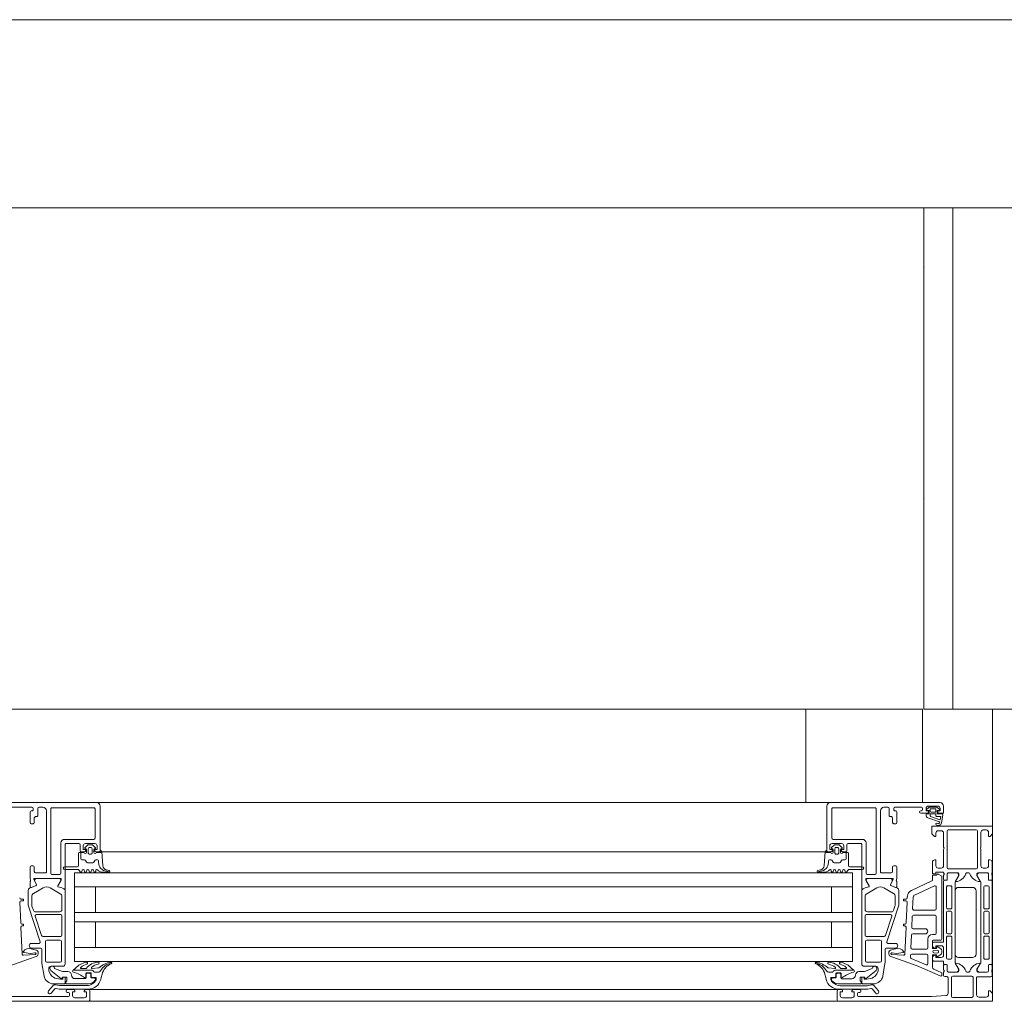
# Model space of a CAD drawing. Header units: millimetres. Extents: x -76482 to 3644, y -39128 to 75172.
# Tile 102 of 149: x -22116 to -21695, y -11550 to -11130. Entities that reach past the tile are written whole.
import ezdxf

# ---------------------------------------------------------------- set-up
doc = ezdxf.new("R2010")
doc.units = ezdxf.units.MM
doc.layers.add('_Beyond_-1', color=250, linetype='Continuous', lineweight=9, true_color=0x333333)
for name, color, linetype, lineweight in [('Common Edges', 7, 'Continuous', 9), ('Cut Pattern', 7, 'Continuous', 9), ('Detail Items', 7, 'Continuous', 9), ('Walls', 7, 'Continuous', 9), ('Walls-2', 7, 'Continuous', 18), ('Windows', 7, 'Continuous', 9), ('Windows-2', 7, 'Continuous', 18)]:
    doc.layers.add(name, color=color, linetype=linetype, lineweight=lineweight)

# ---------------------------------------------------------------- blocks, each defined once
blk = doc.blocks.new('Jaotusega aken 1 - A-02_-15435518-2_ korruse plaan')
at = {"layer": 'Detail Items'}
for p, q in [((325, 150), (100, 150)), ((419, 140), (440, 140)), ((440, 65), (440, 140)), ((440, 65), (440, 140)), ((440, 140), (440, 65)), ((325, 129), (100, 129)), ((325, 119.96), (100, 119.96)), ((325, 113.96), (100, 113.96)), ((325, 102.96), (100, 102.96)), ((325, 98.96), (100, 98.96)), ((325, 87.96), (100, 87.96)), ((325, 81.96), (100, 81.96)), ((325, 70), (100, 70)), ((440, 65), (-440, 65))]:
    blk.add_line(p, q, dxfattribs=at)
at = {"layer": 'Windows'}
for p, q in [((56.5, 150), (9.5, 150)), ((17.5, 148), (28.8, 148)), ((31.8, 148), (33.5, 148)), ((55.3, 147.8), (37.3, 147.8)), ((56.5, 150), (107, 150)), ((58, 129.5), (58, 148.5)), ((370.5, 150), (320, 150)), ((369, 129.5), (369, 148.5)), ((370.5, 150), (417.5, 150)), ((371.7, 147.8), (389.7, 147.8)), ((395.2, 148), (393.5, 148)), ((409.5, 148), (398.2, 148)), ((411.76, 147.1), (412.53, 147.83)), ((416.5, 148.5), (412.5, 148.5)), ((413.22, 148.1), (415.7, 148.1)), ((416.31, 147.89), (417.23, 147.18)), ((28, 146), (28, 141.5)), ((28.8, 146.5), (28.5, 146.5)), ((29.3, 147.5), (29.3, 147)), ((29.8, 141.5), (29.8, 143.5)), ((30.3, 144), (30.8, 144)), ((31.3, 144.5), (31.3, 147.5)), ((35, 146.5), (35, 120.5)), ((36.8, 147.3), (36.8, 119.8)), ((55.8, 134.8), (55.8, 147.3)), ((371.2, 134.8), (371.2, 147.3)), ((390.2, 147.3), (390.2, 119.8)), ((392, 146.5), (392, 120.5)), ((395.7, 144.5), (395.7, 147.5)), ((396.7, 144), (396.2, 144)), ((397.2, 141.5), (397.2, 143.5)), ((397.7, 147.5), (397.7, 147)), ((398.2, 146.5), (398.5, 146.5)), ((399, 146), (399, 141.5)), ((409.2, 146.5), (409.5, 146.5)), ((412, 145.5), (409.2, 145.5)), ((410, 147), (410, 147.5)), ((411.5, 144.53), (411.5, 144.9)), ((411.8, 145.2), (412.65, 145.2)), ((412.65, 146.64), (411.85, 146.77)), ((417.29, 141.84), (412.24, 143.56)), ((412.8, 145.35), (412.8, 146.45)), ((413.27, 147.1), (413.27, 146.3)), ((413.3, 145.1), (413.3, 144.29)), ((415.6, 145.2), (413.4, 145.2)), ((413.45, 144.1), (417.46, 142.61)), ((415.5, 147.3), (413.47, 147.3)), ((413.67, 145.9), (415.3, 145.9)), ((415.7, 146.3), (415.7, 147.1)), ((415.7, 144.6), (415.7, 145.1)), ((416.2, 146.45), (416.2, 145.35)), ((417.62, 144.1), (416.2, 144.1)), ((417.15, 146.83), (416.35, 146.64)), ((416.35, 145.2), (418.23, 145.2)), ((417.6, 142.68), (417.82, 143.89)), ((418.73, 144.61), (418.14, 141.29)), ((28.5, 141), (29.3, 141)), ((398.5, 141), (397.7, 141)), ((418, 138), (416.7, 138)), ((419, 131), (419, 137)), ((420.5, 122.2), (420.5, 137.9)), ((421, 138.4), (433, 138.4)), ((433.5, 137.9), (433.5, 122.2)), ((435, 137.3), (435, 131)), ((437.3, 138.3), (436, 138.3)), ((41.2, 119.8), (41.2, 132.8)), ((42.7, 134.3), (55.3, 134.3)), ((43.5, 132.5), (48.9, 132.5)), ((49.4, 132), (49.4, 129.5)), ((51.49, 130.81), (52.53, 131.85)), ((51.7, 132.5), (55.7, 132.5)), ((52.88, 132), (54.52, 132)), ((53.4, 130.8), (54, 130.8)), ((54.87, 131.85), (55.91, 130.81)), ((372.13, 131.85), (371.09, 130.81)), ((375.3, 132.5), (371.3, 132.5)), ((384.3, 134.3), (371.7, 134.3)), ((374.12, 132), (372.48, 132)), ((373.6, 130.8), (373, 130.8)), ((375.51, 130.81), (374.47, 131.85)), ((377.6, 132), (377.6, 129.5)), ((383.5, 132.5), (378.1, 132.5)), ((385.8, 119.8), (385.8, 132.8)), ((48.7, 128.4), (48.7, 123.1)), ((49.9, 129), (51.2, 129)), ((51.8, 130.3), (51.7, 130.3)), ((52.1, 128.7), (52.1, 130)), ((52.9, 128.4), (52.9, 130.3)), ((54, 127.9), (53.4, 127.9)), ((54.5, 130.3), (54.5, 128.4)), ((55.3, 130), (55.3, 128.7)), ((55.7, 130.3), (55.6, 130.3)), ((56.2, 129), (57.5, 129)), ((58.7, 129.1), (59.12, 123.03)), ((58.71, 129), (107, 129)), ((368.29, 129), (320, 129)), ((368.3, 129.1), (367.88, 123.03)), ((370.8, 129), (369.5, 129)), ((371.3, 130.3), (371.4, 130.3)), ((371.7, 130), (371.7, 128.7)), ((372.5, 130.3), (372.5, 128.4)), ((373, 127.9), (373.6, 127.9)), ((374.1, 128.4), (374.1, 130.3)), ((374.9, 128.7), (374.9, 130)), ((375.2, 130.3), (375.3, 130.3)), ((377.1, 129), (375.8, 129)), ((378.3, 128.4), (378.3, 123.1)), ((419, 123), (419, 130)), ((435, 130), (435, 123)), ((29.3, 123), (28.5, 123)), ((29.8, 120.5), (29.8, 122.5)), ((48.2, 122.6), (42.8, 122.6)), ((378.8, 122.6), (384.2, 122.6)), ((397.2, 120.5), (397.2, 122.5)), ((397.7, 123), (398.5, 123)), ((414.2, 120), (414.2, 124.5)), ((439.8, 124.5), (439.8, 120)), ((34.5, 120), (30.3, 120)), ((37.3, 119.3), (40.7, 119.3)), ((50.09, 120.5), (50.31, 121.1)), ((51.09, 121.1), (51.31, 120.5)), ((52.09, 120.5), (52.31, 121.1)), ((53.09, 121.1), (53.31, 120.5)), ((54.09, 120.5), (54.31, 121.1)), ((55.09, 121.1), (55.31, 120.5)), ((56.1, 120.6), (56.1, 121)), ((59.09, 120.2), (61.76, 120.2)), ((60.74, 121.21), (61.84, 120.99)), ((366.26, 121.21), (365.16, 120.99)), ((367.91, 120.2), (365.24, 120.2)), ((370.9, 120.6), (370.9, 121)), ((371.91, 121.1), (371.69, 120.5)), ((372.91, 120.5), (372.69, 121.1)), ((373.91, 121.1), (373.69, 120.5)), ((374.91, 120.5), (374.69, 121.1)), ((375.91, 121.1), (375.69, 120.5)), ((376.91, 120.5), (376.69, 121.1)), ((389.7, 119.3), (386.3, 119.3)), ((392.5, 120), (396.7, 120)), ((416.7, 122), (418, 122)), ((419, 120), (418.96, 120.15)), ((419, 117.1), (419, 119)), ((419.2, 119.27), (419.2, 119.73)), ((420.6, 119.5), (420.6, 117.1)), ((420.61, 117.08), (420.61, 119.48)), ((433, 121.7), (421, 121.7)), ((425, 120), (421.1, 120)), ((421.11, 119.98), (424.59, 119.98)), ((425.29, 118.45), (423.97, 116.17)), ((429.8, 120), (429, 120)), ((434.83, 116.17), (433.52, 118.45)), ((437.7, 120), (433.8, 120)), ((434.21, 119.98), (437.69, 119.98)), ((436, 122), (437.3, 122)), ((438.19, 119.48), (438.19, 117.08)), ((438.2, 117.1), (438.2, 119.5)), ((439.6, 119.73), (439.6, 119.27)), ((439.8, 119), (439.8, 117.1)), ((30.6, 114.56), (27.73, 113.4)), ((28, 116.19), (28, 114.12)), ((28.55, 113.75), (30.57, 114.57)), ((30.68, 114.83), (29.61, 117.22)), ((29.8, 117.5), (41.1, 117.5)), ((29.99, 116.42), (30.71, 114.82)), ((40.58, 117.48), (30.68, 117.48)), ((39.84, 114.41), (41.1, 116.58)), ((107, 113.96), (47, 113.96)), ((320, 113.96), (380, 113.96)), ((397.21, 117.5), (385.9, 117.5)), ((387.16, 114.41), (385.9, 116.58)), ((386.42, 117.48), (396.32, 117.48)), ((397.01, 116.42), (396.29, 114.82)), ((396.32, 114.83), (397.39, 117.22)), ((396.4, 114.56), (399.27, 113.4)), ((398.45, 113.75), (396.43, 114.57)), ((399, 116.19), (399, 114.12)), ((405.22, 112.46), (414.01, 116.55)), ((415.19, 114.34), (406.29, 110.2)), ((415.9, 104.54), (415.9, 113.89)), ((419, 90.44), (419, 116.28)), ((420.3, 116.8), (419.3, 116.8)), ((419.5, 116.78), (420.31, 116.78)), ((420.3, 113.94), (420.3, 105.09)), ((422.1, 114.44), (420.8, 114.44)), ((422.6, 105.09), (422.6, 113.94)), ((423.9, 115.92), (423.9, 81.56)), ((434.9, 81.56), (434.9, 115.92)), ((436.2, 113.94), (436.2, 105.09)), ((438, 114.44), (436.7, 114.44)), ((438.49, 116.78), (439.3, 116.78)), ((439.5, 116.8), (438.5, 116.8)), ((438.5, 105.09), (438.5, 113.94)), ((439.8, 116.28), (439.8, 81.2)), ((27.1, 112.47), (27.1, 106.77)), ((28.7, 109.86), (28.7, 106.37)), ((33.55, 113.53), (29.45, 111.16)), ((40.85, 111.04), (36.55, 113.53)), ((41.6, 104.28), (41.6, 109.74)), ((43, 80.98), (43, 112.49)), ((384, 80.98), (384, 112.49)), ((385.4, 104.28), (385.4, 109.74)), ((386.15, 111.04), (390.45, 113.53)), ((393.45, 113.53), (397.55, 111.16)), ((398.3, 109.86), (398.3, 106.37)), ((399.9, 112.47), (399.9, 106.77)), ((403.47, 109.22), (403.49, 109.87)), ((406, 109.76), (405.77, 104.56)), ((423.9, 112.24), (423.9, 85.24)), ((431.4, 113.74), (425.4, 113.74)), ((432.9, 85.24), (432.9, 112.24)), ((23.99, 98.52), (23.6, 107.42)), ((25, 108.74), (24.03, 108.74)), ((24.1, 107.94), (25, 107.94)), ((25.1, 108.04), (25.1, 108.64)), ((27.2, 106.15), (32.3, 90.43)), ((28.8, 105.75), (29.38, 103.97)), ((399.8, 106.15), (394.7, 90.43)), ((398.2, 105.75), (397.62, 103.97)), ((401.9, 108.04), (401.9, 108.64)), ((402, 108.74), (402.97, 108.74)), ((402.9, 107.94), (402, 107.94)), ((403.01, 98.52), (403.4, 107.42)), ((30.2, 101.43), (32.9, 93.13)), ((30.33, 103.28), (40.6, 103.28)), ((41.1, 102.08), (30.68, 102.08)), ((41.6, 93.28), (41.6, 101.58)), ((385.4, 93.28), (385.4, 101.58)), ((385.9, 102.08), (396.32, 102.08)), ((396.67, 103.28), (386.4, 103.28)), ((396.8, 101.43), (394.1, 93.13)), ((405.63, 101.36), (405.42, 96.56)), ((415.4, 101.84), (406.13, 101.84)), ((406.27, 104.04), (415.4, 104.04)), ((415.9, 94.14), (415.9, 101.34)), ((420.3, 103.09), (420.3, 94.39)), ((420.8, 104.59), (422.1, 104.59)), ((422.1, 103.59), (420.8, 103.59)), ((422.6, 94.39), (422.6, 103.09)), ((436.2, 103.09), (436.2, 94.39)), ((436.7, 104.59), (438, 104.59)), ((438, 103.59), (436.7, 103.59)), ((438.5, 94.39), (438.5, 103.09)), ((25.1, 98.04), (24.49, 98.04)), ((24.57, 97.24), (25.1, 97.24)), ((25.2, 97.34), (25.2, 97.94)), ((401.8, 97.34), (401.8, 97.94)), ((401.9, 98.04), (402.51, 98.04)), ((402.43, 97.24), (401.9, 97.24)), ((24.58, 85.18), (24.07, 96.72)), ((33.38, 92.78), (41.1, 92.78)), ((393.62, 92.78), (385.9, 92.78)), ((402.42, 85.18), (402.93, 96.72)), ((405.29, 93.36), (405.05, 87.86)), ((411.1, 93.84), (405.78, 93.84)), ((405.92, 96.04), (411.1, 96.04)), ((414.2, 93.64), (415.4, 93.64)), ((420.8, 93.89), (422.1, 93.89)), ((422.1, 92.89), (420.8, 92.89)), ((436.7, 93.89), (438, 93.89)), ((438, 92.89), (436.7, 92.89)), ((31.83, 89.78), (28.6, 89.78)), ((34.6, 90.68), (34.6, 82.28)), ((40.9, 91.18), (35.1, 91.18)), ((41.4, 82.28), (41.4, 90.68)), ((385.6, 82.28), (385.6, 90.68)), ((386.1, 91.18), (391.9, 91.18)), ((392.4, 90.68), (392.4, 82.28)), ((395.17, 89.78), (398.4, 89.78)), ((412.2, 87.84), (412.2, 91.64)), ((414.2, 88.91), (414.2, 89.74)), ((417.8, 91.14), (414.5, 91.14)), ((414.7, 90.24), (418.8, 90.24)), ((420.3, 92.39), (420.3, 83.54)), ((422.6, 83.54), (422.6, 92.39)), ((436.2, 92.39), (436.2, 83.54)), ((438.5, 83.54), (438.5, 92.39)), ((30.24, 84.99), (25.11, 84.7)), ((30.76, 86.88), (28.51, 87.52)), ((28.6, 87.78), (32.5, 87.78)), ((31.39, 85.14), (31.39, 86.2)), ((33, 87.28), (33, 81.99)), ((107, 87.96), (47, 87.96)), ((320, 87.96), (380, 87.96)), ((394, 87.28), (394, 81.99)), ((398.4, 87.78), (394.5, 87.78)), ((395.61, 85.14), (395.61, 86.2)), ((396.24, 86.88), (398.49, 87.52)), ((396.75, 84.99), (401.89, 84.7)), ((404.87, 83.79), (404.91, 84.66)), ((405.4, 85.14), (411.7, 85.14)), ((405.54, 87.34), (411.7, 87.34)), ((412.2, 84.64), (412.2, 81.05)), ((416.25, 86.84), (414.86, 86.74)), ((414.86, 85.74), (416.25, 85.64)), ((416.53, 88.32), (417.8, 87.47)), ((417.8, 85.01), (416.53, 84.16)), ((418.3, 86.6), (418.3, 85.88)), ((419, 84.74), (419, 87.74)), ((33.08, 81.12), (34.02, 75.79)), ((35.1, 81.78), (40.9, 81.78)), ((391.9, 81.78), (386.1, 81.78)), ((393.92, 81.12), (392.98, 75.79)), ((411.5, 80.59), (405.17, 83.3)), ((414.2, 82.74), (414.2, 83.57)), ((418.8, 82.24), (414.7, 82.24)), ((419, 81.2), (419, 82.04)), ((419, 80.4), (419, 78.5)), ((420.3, 80.7), (419.3, 80.7)), ((420.31, 80.7), (419.5, 80.7)), ((420.6, 78), (420.6, 80.4)), ((420.61, 78), (420.61, 80.4)), ((420.8, 83.04), (422.1, 83.04)), ((423.97, 81.31), (425.28, 79.03)), ((425.4, 83.74), (431.4, 83.74)), ((433.51, 79.03), (434.83, 81.31)), ((436.7, 83.04), (438, 83.04)), ((438.19, 80.4), (438.19, 78)), ((438.2, 80.4), (438.2, 78)), ((439.3, 80.7), (438.49, 80.7)), ((439.5, 80.7), (438.5, 80.7)), ((439.8, 78.5), (439.8, 80.4)), ((36, 78.72), (36, 78.98)), ((37, 79.98), (42, 79.98)), ((54.55, 78.3), (46.27, 78.3)), ((49.9, 79), (51.76, 79)), ((51.85, 76.9), (51.85, 75.34)), ((52, 75.2), (52, 76.5)), ((53.85, 77.2), (52.15, 77.2)), ((52.5, 77), (53.5, 77)), ((54, 76.5), (54, 75.5)), ((54.15, 75.5), (54.15, 76.9)), ((55.16, 77.75), (54.98, 78.05)), ((57.22, 77.5), (55.59, 77.5)), ((369.78, 77.48), (371.41, 77.48)), ((371.85, 77.73), (372.02, 78.03)), ((372.45, 78.28), (380.73, 78.28)), ((372.85, 75.48), (372.85, 76.88)), ((373, 76.48), (373, 75.48)), ((373.15, 77.18), (374.85, 77.18)), ((374.5, 76.98), (373.5, 76.98)), ((375, 75.18), (375, 76.48)), ((375.15, 76.88), (375.15, 75.32)), ((377.1, 78.98), (375.24, 78.98)), ((390, 79.98), (385, 79.98)), ((391, 78.72), (391, 78.98)), ((414.8, 78.7), (418, 77.3)), ((418.3, 76.84), (418.3, 76.29)), ((419, 77.5), (419, 76.1)), ((419.2, 78.23), (419.2, 77.77)), ((425, 77.5), (421.1, 77.5)), ((424.59, 77.5), (421.11, 77.5)), ((429.8, 77.5), (429, 77.5)), ((437.7, 77.5), (433.8, 77.5)), ((437.69, 77.5), (434.21, 77.5)), ((439.6, 77.77), (439.6, 78.23)), ((439.8, 76), (439.8, 77.5)), ((35.89, 69.43), (37.85, 71.75)), ((37.96, 72.48), (42.7, 72.48)), ((42, 75.08), (42, 74.68)), ((42.8, 75.28), (42.2, 75.28)), ((43, 72.78), (43, 75.08)), ((47.2, 74.7), (51.5, 74.7)), ((56, 75.2), (54.45, 75.2)), ((54.5, 75), (55.5, 75)), ((56, 74.5), (56, 74.27)), ((56.3, 74.37), (56.3, 74.9)), ((370.7, 74.35), (370.7, 74.88)), ((371, 75.18), (372.55, 75.18)), ((371, 74.48), (371, 74.25)), ((372.5, 74.98), (371.5, 74.98)), ((379.8, 74.68), (375.5, 74.68)), ((384, 72.78), (384, 75.08)), ((384.2, 75.28), (384.8, 75.28)), ((389.04, 72.48), (384.3, 72.48)), ((385, 75.08), (385, 74.68)), ((391.11, 69.42), (389.15, 71.73)), ((419.5, 75.6), (420.4, 75.6)), ((420.9, 75.1), (420.9, 68.43)), ((422.4, 67.1), (422.4, 75.3)), ((422.9, 75.8), (431.1, 75.8)), ((431.6, 75.3), (431.6, 67.1)), ((433.1, 67.8), (433.1, 75)), ((433.6, 75.5), (439.3, 75.5)), ((38.61, 70.32), (37.03, 68.46)), ((43.4, 69.3), (43.4, 69.5)), ((43.9, 70), (46.7, 70)), ((44.4, 68.8), (43.9, 68.8)), ((44.9, 67.5), (44.9, 68.3)), ((51.7, 70), (53, 70)), ((53, 70), (107, 70)), ((53.5, 69.5), (53.5, 65.5)), ((374, 70), (320, 70)), ((373.5, 69.5), (373.5, 65.5)), ((375.3, 70), (374, 70)), ((383.1, 70), (380.3, 70)), ((382.1, 67.5), (382.1, 68.3)), ((382.6, 68.8), (383.1, 68.8)), ((383.6, 69.3), (383.6, 69.5)), ((388.39, 70.3), (389.97, 68.45)), ((53, 65), (-53, 65)), ((47.2, 66.5), (51.2, 66.5)), ((374, 65), (320, 65)), ((379.8, 66.5), (375.8, 66.5)), ((431.1, 66.6), (422.9, 66.6)), ((437.3, 66.8), (434.1, 66.8))]:
    blk.add_line(p, q, dxfattribs=at)
at = {"layer": 'Windows', "flags": 128}
for points in [[(419, 148.5), (419, 145.5), (417, 145.5)], [(411.5, 147.5), (411.5, 146.5), (412.5, 146.5), (412.5, 146)], [(416.5, 146), (416.5, 146.5), (417.5, 146.5), (417.5, 147.5)], [(415.7, 137), (415.7, 135.5), (415.1, 135.5), (414, 136.6), (414, 140), (440, 140), (440, 136.6), (438.9, 135.5), (438.3, 135.5), (438.3, 137.3)], [(43, 113.4), (43, 117.51), (43, 132)], [(51.7, 129.5), (51.7, 130), (50.7, 130), (50.7, 131.5)], [(56.7, 131.5), (56.7, 130), (55.7, 130), (55.7, 129.5)], [(370.3, 131.5), (370.3, 130), (371.3, 130), (371.3, 129.5)], [(375.3, 129.5), (375.3, 130), (376.3, 130), (376.3, 131.5)], [(384, 113.4), (384, 117.51), (384, 132)], [(49, 128.7), (49.7, 128.7), (49.7, 126), (49.7, 128.7), (51.1, 128.7)], [(56.3, 128.7), (58.3, 128.7), (58.3, 129.5)], [(370.7, 128.7), (368.7, 128.7), (368.7, 129.5)], [(378, 128.7), (377.3, 128.7), (377.3, 126), (377.3, 128.7), (375.9, 128.7)], [(28, 122.5), (28, 117.5), (28.22, 116.74)], [(399, 122.5), (399, 117.5), (398.78, 116.74)], [(415.2, 125.5), (415.7, 125.5), (415.7, 123)], [(438.3, 123), (438.3, 125.5), (438.8, 125.5)], [(42.8, 121.4), (48.7, 121.4), (49.35, 120.4)], [(107, 119.96), (47, 119.96), (47, 81.96), (107, 81.96)], [(320, 119.96), (380, 119.96), (380, 81.96), (320, 81.96)], [(384.2, 121.4), (378.3, 121.4), (377.65, 120.4)], [(414.3, 117.01), (414.3, 119), (416, 119)], [(418.7, 120.3), (415.7, 120.3), (415.7, 119.5), (414.7, 119.5)], [(416.75, 119.43), (418.3, 118.54), (418.3, 91.64)], [(424.11, 116.4), (425.5, 118.8), (425.5, 119.5)], [(433.3, 119.5), (433.3, 118.8), (434.69, 116.4)], [(41.3, 117.31), (41.3, 116.88), (39.87, 114.42)], [(42.85, 112.77), (41.53, 113.53), (40.02, 113.97)], [(40.04, 113.98), (41.54, 113.55), (42.4, 113.05)], [(56, 113.96), (56, 102.96), (47, 102.96), (107, 102.96)], [(371, 113.96), (371, 102.96), (380, 102.96), (320, 102.96)], [(384.15, 112.77), (385.47, 113.53), (386.98, 113.97)], [(386.96, 113.98), (385.46, 113.55), (384.6, 113.05)], [(385.7, 117.31), (385.7, 116.88), (387.13, 114.42)], [(56, 87.96), (56, 98.96), (47, 98.96), (107, 98.96)], [(371, 87.96), (371, 98.96), (380, 98.96), (320, 98.96)], [(414.2, 90.84), (414.2, 87.64), (416, 87.64), (416.14, 88.16)], [(418, 88.74), (415.7, 88.74), (415.7, 87.74), (414.94, 87.94)], [(25.32, 85.9), (28.17, 85.5), (30.05, 85.8), (30.28, 85.8)], [(401.68, 85.9), (398.83, 85.5), (396.95, 85.8), (396.72, 85.8)], [(416.14, 84.33), (416, 84.84), (414.2, 84.84), (414.2, 79.61)], [(414.94, 84.54), (415.7, 84.74), (415.7, 83.74), (418, 83.74)], [(9.4, 75.83), (19.3, 80.17), (27.35, 83.05), (30.59, 84.15)], [(417.6, 75.83), (407.7, 80.17), (399.65, 83.05), (396.41, 84.15)], [(424.11, 81.1), (425.5, 78.7), (425.5, 78)], [(433.3, 78), (433.3, 78.7), (434.69, 81.1)], [(53, 72.5), (43.3, 72.5), (43.3, 73.3), (43.65, 73.8), (43.65, 75.3), (41.7, 75.3), (41.7, 74.8), (41.2, 74.8), (36.91, 78.19)], [(38.5, 79), (41.9, 77.7), (44.2, 77.7)], [(54.56, 79.04), (57.28, 79.28), (57.47, 79.33)], [(58.78, 76.64), (58.42, 75.23), (58.21, 74.37)], [(368.22, 76.62), (368.58, 75.21), (368.79, 74.35)], [(372.44, 79.02), (369.72, 79.26), (369.53, 79.31)], [(374, 72.48), (383.7, 72.48), (383.7, 73.28), (383.35, 73.78), (383.35, 75.28), (385.3, 75.28), (385.3, 74.78), (385.8, 74.78), (390.09, 78.17)], [(388.5, 78.98), (385.1, 77.68), (382.8, 77.68)], [(38.82, 72.08), (40.61, 71.7), (52.32, 71.7)], [(41.8, 74.48), (41, 74.48), (39.31, 74.78)], [(388.18, 72.06), (386.39, 71.68), (374.68, 71.68)], [(385.2, 74.48), (386, 74.48), (387.69, 74.78)], [(52.87, 70.2), (40.46, 70.2), (39.09, 70.49)], [(47.2, 69.5), (47.2, 69), (46.2, 69), (46.2, 67.5)], [(52.2, 67.5), (52.2, 69), (51.2, 69), (51.2, 69.5)], [(374, 65), (440, 65), (440, 68.4), (438.9, 69.5), (438.3, 69.5), (438.3, 67.8)], [(374.13, 70.18), (386.54, 70.18), (387.91, 70.47)], [(374.8, 67.5), (374.8, 69), (375.8, 69), (375.8, 69.5)], [(379.8, 69.5), (379.8, 69), (380.8, 69), (380.8, 67.5)], [(6.96, 67.43), (13, 67), (44.4, 67)], [(419.94, 67.43), (413.9, 67), (382.6, 67)]]:
    blk.add_lwpolyline(points, dxfattribs=at)
for points in [[(50.2, 125.5), (51.31, 125.5)], [(51.74, 125.25), (52.15, 124.55)], [(52.58, 124.3), (54.82, 124.3)], [(55.25, 124.55), (55.66, 125.25)], [(56.09, 125.5), (56.86, 125.5)], [(57.3, 125.06), (57.3, 124.44)], [(369.7, 125.06), (369.7, 124.44)], [(370.91, 125.5), (370.14, 125.5)], [(371.75, 124.55), (371.34, 125.25)], [(374.42, 124.3), (372.18, 124.3)], [(375.26, 125.25), (374.85, 124.55)], [(376.8, 125.5), (375.69, 125.5)], [(61.74, 120.42), (62.01, 120.28)], [(365.26, 120.42), (364.99, 120.28)]]:
    blk.add_lwpolyline(points, close=True, dxfattribs=at)
at = {"layer": 'Windows'}
for centre, radius, start, end in [((28.8, 147.5), 0.5, 0.0025, 89.9975), ((31.8, 147.5), 0.5, 90.0063, 179.9937), ((33.5, 146.5), 1.5, 359.9988, 90.0012), ((37.3, 147.3), 0.5, 89.9971, 180.0029), ((55.3, 147.3), 0.5, 359.9971, 90.0029), ((56.5, 148.5), 1.5, 359.9989, 90.0011), ((370.5, 148.5), 1.5, 89.9989, 180.0011), ((371.7, 147.3), 0.5, 89.9971, 180.0029), ((389.7, 147.3), 0.5, 359.9971, 90.0029), ((393.5, 146.5), 1.5, 89.9988, 180.0012), ((395.2, 147.5), 0.5, 0.0063, 89.9937), ((398.2, 147.5), 0.5, 90.0025, 179.9975), ((409.5, 147.5), 0.5, 0.0078, 89.9922), ((412.5, 147.5), 1, 90.0017, 179.9983), ((413.22, 147.1), 1, 90, 133.1186), ((415.7, 147.1), 1, 52.1722, 90), ((416.5, 147.5), 1, 0.0037, 89.9963), ((417.5, 148.5), 1.5, 0.0023, 89.9977), ((28.5, 146), 0.5, 90.0072, 179.9928), ((28.8, 147), 0.5, 269.9928, 0.0072), ((30.3, 143.5), 0.5, 90.0078, 179.9922), ((30.8, 144.5), 0.5, 269.9928, 0.0072), ((396.2, 144.5), 0.5, 179.9928, 270.0072), ((396.7, 143.5), 0.5, 0.0078, 89.9922), ((398.2, 147), 0.5, 179.9928, 270.0072), ((398.5, 146), 0.5, 0.0072, 89.9928), ((409.2, 146), 0.5, 90, 270), ((409.5, 147), 0.5, 270.0012, 359.9988), ((411.8, 144.9), 0.3, 90.0032, 179.996), ((412.5, 144.53), 1, 179.9995, 255.041), ((411.9, 146.96), 0.2, 134.9925, 255.0102), ((412, 146), 0.5, 270.0006, 359.9994), ((412.6, 146.45), 0.2, 0.0026, 74.9977), ((412.65, 145.35), 0.15, 269.9951, 0.0049), ((413.47, 147.1), 0.2, 89.9987, 180.0005), ((413.67, 146.3), 0.4, 180.0013, 269.998), ((413.4, 145.1), 0.1, 90.0015, 179.9985), ((413.5, 144.29), 0.2, 180.0024, 254.3114), ((415.3, 146.3), 0.4, 269.9996, 0.001), ((415.5, 147.1), 0.2, 359.9998, 90.0002), ((415.6, 145.1), 0.1, 359.9919, 90.0087), ((416.2, 144.6), 0.498, 179.8074, 270.2548), ((416.4, 146.45), 0.2, 105.0029, 179.9972), ((416.35, 145.35), 0.15, 179.9961, 270.0039), ((417, 146), 0.5, 179.9971, 270.0029), ((417.1, 147.02), 0.2, 285.0015, 49.9977), ((417.62, 143.9), 0.2, 358.1351, 90.001), ((418.23, 144.7), 0.5, 350.0664, 90.0002), ((28.5, 141.5), 0.5, 180.0006, 269.9994), ((29.3, 141.5), 0.5, 269.9971, 0.0029), ((397.7, 141.5), 0.5, 179.9971, 270.0029), ((398.5, 141.5), 0.5, 270.0006, 359.9994), ((416.07, 140.8), 0.4, 54.912, 234.912), ((416.7, 141.7), 1.5, 234.9124, 344.2931), ((416.7, 141.68), 0.686, 233.8588, 359.5157), ((417.24, 141.7), 0.15, 352.504, 70.9838), ((417.5, 142.7), 0.1, 249.6878, 349.6777), ((416.7, 137), 1, 90.005, 179.9946), ((418, 137), 1, 0.0027, 89.9969), ((421, 137.9), 0.5, 90.0003, 179.9997), ((433, 137.9), 0.5, 0.0003, 89.9997), ((436, 137.3), 1, 90.0003, 179.9997), ((437.3, 137.3), 1, 0.0032, 89.9967), ((42.7, 132.8), 1.5, 90, 180), ((43.5, 132), 0.5, 90, 180.0203), ((48.9, 132), 0.5, 360, 90), ((51.7, 131.5), 1, 90.0018, 179.9982), ((51.7, 130.6), 0.3, 134.9981, 270.0001), ((52.88, 131.5), 0.5, 90, 135.0277), ((53.4, 130.3), 0.5, 89.9979, 180.0021), ((54, 130.3), 0.5, 359.9979, 90.0021), ((54.52, 131.5), 0.5, 44.9798, 90), ((55.3, 134.8), 0.5, 270.0025, 359.9975), ((55.7, 131.5), 1, 0.004, 89.996), ((55.7, 130.6), 0.3, 270.0055, 44.9966), ((371.3, 131.5), 1, 90.004, 179.996), ((371.3, 130.6), 0.3, 135.0034, 269.9945), ((371.7, 134.8), 0.5, 180.0025, 269.9975), ((372.48, 131.5), 0.5, 90, 135.0202), ((373, 130.3), 0.5, 89.9979, 180.0021), ((373.6, 130.3), 0.5, 359.9979, 90.0021), ((374.12, 131.5), 0.5, 44.9723, 90), ((375.3, 131.5), 1, 0.0018, 89.9982), ((375.3, 130.6), 0.3, 269.9999, 45.0019), ((378.1, 132), 0.5, 90, 180), ((383.5, 132), 0.5, 359.9797, 90), ((384.3, 132.8), 1.5, 360, 90), ((418.48, 130.5), 0.725, 316.3884, 43.6116), ((435.53, 130.5), 0.725, 136.3959, 223.6041), ((49, 128.4), 0.3, 90, 179.9996), ((49.9, 129.5), 0.5, 180, 270), ((51.6, 128.7), 0.5, 180.0006, 0.0006), ((51.2, 129.5), 0.5, 269.9976, 0.0024), ((51.8, 130), 0.3, 0, 90), ((53.4, 128.4), 0.5, 179.9989, 270.0011), ((54, 128.4), 0.5, 269.9989, 0.0011), ((55.6, 130), 0.3, 90, 180), ((55.8, 128.7), 0.5, 180, 0), ((56.2, 129.5), 0.5, 179.9971, 270.0029), ((57.5, 129.5), 0.5, 270.0006, 359.9994), ((58.3, 129.1), 0.4, 0.0006, 89.9999), ((368.7, 129.1), 0.4, 90.0001, 179.9994), ((369.5, 129.5), 0.5, 180.0006, 269.9994), ((371.2, 128.7), 0.5, 180, 0), ((370.8, 129.5), 0.5, 269.9971, 0.0029), ((371.4, 130), 0.3, 0, 90), ((373, 128.4), 0.5, 179.9989, 270.0011), ((373.6, 128.4), 0.5, 269.9989, 0.0011), ((375.2, 130), 0.3, 90, 180), ((375.4, 128.7), 0.5, 179.9994, 359.9994), ((375.8, 129.5), 0.5, 179.9976, 270.0024), ((377.1, 129.5), 0.5, 270, 0), ((378, 128.4), 0.3, 0.0004, 90), ((28.5, 122.5), 0.5, 90.0061, 179.9939), ((29.3, 122.5), 0.5, 0.0025, 89.9975), ((42.8, 122), 0.6, 90, 270), ((48.2, 123.1), 0.5, 270.0003, 359.9996), ((50.2, 126), 0.5, 180, 270), ((50.2, 126), 0.5, 180, 270), ((51.31, 125), 0.5, 30, 90), ((51.31, 125), 0.5, 30, 90), ((52.58, 124.8), 0.5, 210, 270), ((52.58, 124.8), 0.5, 210, 270), ((54.82, 124.8), 0.5, 270, 330), ((54.82, 124.8), 0.5, 270, 330), ((56.09, 125), 0.5, 90, 150), ((56.09, 125), 0.5, 90, 150), ((56.86, 125.06), 0.437, 0, 90), ((56.86, 125.06), 0.437, 0, 90), ((61.12, 124.44), 3.82, 180, 265.8482), ((61.12, 124.44), 3.82, 180, 265.8482), ((61.12, 123.17), 2, 184, 258.9975), ((365.88, 124.44), 3.82, 274.1518, 0), ((365.88, 124.44), 3.82, 274.1518, 0), ((365.88, 123.17), 2, 281.0025, 356), ((370.14, 125.06), 0.437, 90, 180), ((370.14, 125.06), 0.437, 90, 180), ((370.91, 125), 0.5, 30, 90), ((370.91, 125), 0.5, 30, 90), ((372.18, 124.8), 0.5, 210, 270), ((372.18, 124.8), 0.5, 210, 270), ((374.42, 124.8), 0.5, 270, 330), ((374.42, 124.8), 0.5, 270, 330), ((375.69, 125), 0.5, 90, 150), ((375.69, 125), 0.5, 90, 150), ((376.8, 126), 0.5, 270, 0), ((376.8, 126), 0.5, 270, 0), ((378.8, 123.1), 0.5, 180.0004, 269.9997), ((384.2, 122), 0.6, 270, 90), ((397.7, 122.5), 0.5, 90.0025, 179.9975), ((398.5, 122.5), 0.5, 0.0061, 89.9939), ((415.2, 124.5), 1, 90.005, 179.995), ((416.7, 123), 1, 180.005, 269.995), ((418, 123), 1, 270.0034, 359.9966), ((436, 123), 1, 179.9982, 270.0018), ((437.3, 123), 1, 270.0012, 359.9989), ((438.8, 124.5), 1, 0.002, 89.998), ((30.3, 120.5), 0.5, 180.0006, 269.9994), ((34.5, 120.5), 0.5, 269.9976, 0.0024), ((37.3, 119.8), 0.5, 180, 270), ((40.7, 119.8), 0.5, 270, 360), ((49.7, 120.6), 0.4, 209.9997, 345.0005), ((50.7, 121), 0.4, 15.0002, 164.9998), ((51.7, 120.6), 0.4, 194.9996, 345.0004), ((52.7, 121), 0.4, 15.0002, 164.9998), ((53.7, 120.6), 0.4, 194.9996, 345.0004), ((54.7, 121), 0.4, 15.0002, 164.9998), ((55.7, 120.6), 0.4, 194.9997, 0.0002), ((56.5, 121), 0.4, 40.3208, 180), ((59.09, 123.2), 3, 220.3198, 270.0013), ((60.51, 117.22), 3.43, 68.9463, 84.3989), ((60.51, 117.22), 3.43, 68.9463, 84.3989), ((61.76, 120.6), 0.4, 269.9191, 307.9861), ((61.76, 120.6), 0.4, 307.9861, 78.9894), ((365.24, 120.6), 0.4, 101.0106, 232.0139), ((365.24, 120.6), 0.4, 232.0139, 270.0809), ((366.49, 117.22), 3.43, 95.6011, 111.0537), ((366.49, 117.22), 3.43, 95.6011, 111.0537), ((367.91, 123.2), 3, 269.9987, 319.6802), ((370.5, 121), 0.4, 360, 139.6792), ((371.3, 120.6), 0.4, 179.9998, 345.0003), ((372.3, 121), 0.4, 15.0002, 164.9998), ((373.3, 120.6), 0.4, 194.9996, 345.0004), ((374.3, 121), 0.4, 15.0002, 164.9998), ((375.3, 120.6), 0.4, 194.9996, 345.0004), ((376.3, 121), 0.4, 15.0002, 164.9998), ((377.3, 120.6), 0.4, 194.9995, 330.0003), ((386.3, 119.8), 0.5, 180, 270), ((389.7, 119.8), 0.5, 270, 360), ((392.5, 120.5), 0.5, 179.9976, 270.0024), ((396.7, 120.5), 0.5, 270.0006, 359.9994), ((414.7, 120), 0.5, 179.9974, 270.0035), ((416.5, 119), 0.5, 60, 180), ((418.7, 120), 0.299, 29.9581, 90.1221), ((418.88, 119.7), 0.319, 4.1823, 68.2355), ((418.88, 119.3), 0.319, 291.7768, 355.8116), ((421, 122.2), 0.5, 180.0003, 269.9997), ((421.1, 119.5), 0.5, 90.0031, 179.9969), ((421.11, 119.48), 0.5, 89.9976, 179.9982), ((423.88, 121.07), 4.88, 274.5992, 341.2378), ((424.44, 118.99), 1, 327.2709, 81.8163), ((425, 119.5), 0.5, 359.9994, 90.0015), ((429, 119.5), 0.5, 89.9996, 180.0004), ((429.8, 119.5), 0.5, 0, 90), ((434.92, 121.07), 4.88, 198.7322, 265.4308), ((433, 122.2), 0.5, 270.0003, 359.9997), ((433.8, 119.5), 0.5, 89.9985, 180.0006), ((434.36, 118.99), 1, 98.1795, 212.7249), ((437.69, 119.48), 0.5, 359.9976, 89.9982), ((437.7, 119.5), 0.5, 0.0031, 89.9969), ((439.88, 119.73), 0.278, 106.3442, 181.1823), ((439.88, 119.27), 0.279, 178.8466, 253.565), ((28.3, 116.19), 0.3, 127.9048, 180), ((28.4, 114.12), 0.4, 180, 291.9738), ((27.93, 116.66), 0.3, 307.9048, 16), ((29.79, 117.3), 0.2, 89.18, 204.141), ((30.68, 116.73), 0.75, 90, 204.141), ((30.5, 114.75), 0.2, 291.9738, 24.141), ((30.53, 114.74), 0.2, 291.9738, 24.141), ((35.05, 110.93), 3, 60, 120), ((40.1, 114.26), 0.3, 149.857, 254), ((40.13, 114.27), 0.3, 149.8208, 254), ((40.58, 116.88), 0.6, 329.857, 90), ((41.11, 117.31), 0.192, 358.9556, 92.5222), ((385.89, 117.31), 0.192, 87.4778, 181.0444), ((386.42, 116.88), 0.6, 90, 210.143), ((386.87, 114.27), 0.3, 286, 30.1792), ((386.9, 114.26), 0.3, 286, 30.143), ((391.95, 110.93), 3, 60, 120), ((396.47, 114.74), 0.2, 155.859, 248.0262), ((396.5, 114.75), 0.2, 155.859, 248.0262), ((396.32, 116.73), 0.75, 335.859, 90), ((397.21, 117.3), 0.2, 335.859, 90.82), ((398.6, 114.12), 0.4, 248.0262, 360), ((399.07, 116.66), 0.3, 164, 232.0952), ((398.7, 116.19), 0.3, 360, 52.0952), ((413.8, 117.01), 0.5, 295, 360), ((415.4, 113.89), 0.5, 0, 115), ((419.3, 117.1), 0.3, 180, 270), ((419.5, 116.28), 0.5, 89.9976, 179.9982), ((420.3, 117.1), 0.3, 270, 0), ((420.8, 113.94), 0.5, 89.9981, 180), ((420.31, 117.08), 0.3, 269.9979, 359.9979), ((422.1, 113.94), 0.5, 359.9996, 90.0004), ((424.4, 115.92), 0.5, 149.9979, 179.9979), ((424.24, 116.34), 0.137, 155.5932, 284.2723), ((434.56, 116.34), 0.137, 255.0734, 25.0612), ((434.4, 115.92), 0.5, 359.998, 29.9979), ((436.7, 113.94), 0.5, 90, 180), ((438, 113.94), 0.5, 360, 90), ((438.49, 117.08), 0.3, 179.9979, 269.9979), ((438.5, 117.1), 0.3, 180, 270), ((439.3, 116.28), 0.5, 359.9976, 89.9982), ((439.5, 117.1), 0.3, 270, 0), ((28.1, 112.47), 1, 111.9738, 179.9981), ((30.2, 109.86), 1.5, 120, 180), ((40.1, 109.74), 1.5, 360, 60), ((42.6, 113.4), 0.4, 240, 0), ((42.7, 112.51), 0.3, 356.1862, 60), ((384.4, 113.4), 0.4, 180, 300), ((384.3, 112.51), 0.3, 120, 183.8138), ((386.9, 109.74), 1.5, 120, 180), ((396.8, 109.86), 1.5, 360, 60), ((398.9, 112.47), 1, 0.0019, 68.0262), ((406.49, 109.74), 3, 115, 177.5), ((406.5, 109.74), 0.5, 115, 177.5), ((425.4, 112.24), 1.5, 90, 180), ((431.4, 112.24), 1.5, 0, 90), ((24.03, 109.24), 0.5, 182.5, 270), ((24.1, 107.44), 0.5, 90, 182.5), ((25, 108.64), 0.1, 0, 90), ((25, 108.04), 0.1, 270, 360), ((29.1, 106.77), 2, 179.9981, 198), ((30.7, 106.37), 2, 180, 198), ((396.3, 106.37), 2, 342, 360), ((397.9, 106.77), 2, 342, 0.0019), ((402, 108.64), 0.1, 90, 180), ((402, 108.04), 0.1, 180, 270), ((402.9, 107.44), 0.5, 357.5, 90), ((402.97, 109.24), 0.5, 270, 357.5), ((30.33, 104.28), 1, 198, 270), ((30.68, 101.58), 0.5, 90, 198), ((40.6, 104.28), 1, 270, 360), ((41.1, 101.58), 0.5, 360, 90), ((386.4, 104.28), 1, 180, 270), ((385.9, 101.58), 0.5, 90, 180), ((396.32, 101.58), 0.5, 342, 90), ((396.67, 104.28), 1, 270, 342), ((406.13, 101.34), 0.5, 90, 177.5), ((406.27, 104.54), 0.5, 177.5, 270), ((415.4, 104.54), 0.5, 270, 360), ((415.4, 101.34), 0.5, 0, 90), ((420.8, 105.09), 0.5, 180, 270.0019), ((420.8, 103.09), 0.5, 90, 180), ((422.1, 105.09), 0.5, 269.9996, 0.0004), ((422.1, 103.09), 0.5, 0, 90), ((436.7, 105.09), 0.5, 179.9996, 270.0004), ((436.7, 103.09), 0.5, 90, 180), ((438, 105.09), 0.5, 269.9981, 360), ((438, 103.09), 0.5, 360, 90), ((24.49, 98.54), 0.5, 182.5337, 270), ((24.57, 96.74), 0.5, 90, 182.5337), ((25.1, 97.94), 0.1, 0, 90), ((25.1, 97.34), 0.1, 270, 360), ((401.9, 97.94), 0.1, 90, 180), ((401.9, 97.34), 0.1, 180, 270), ((402.43, 96.74), 0.5, 357.4663, 90), ((402.51, 98.54), 0.5, 270, 357.4663), ((33.38, 93.28), 0.5, 198, 270), ((41.1, 93.28), 0.5, 270, 0), ((385.9, 93.28), 0.5, 180, 270), ((393.62, 93.28), 0.5, 270, 342), ((405.78, 93.34), 0.5, 90, 177.5), ((405.92, 96.54), 0.5, 177.5, 270), ((411.1, 94.94), 1.1, 270, 90), ((414.2, 91.64), 2, 90, 180), ((415.4, 94.14), 0.5, 270, 0), ((420.8, 94.39), 0.5, 180, 270), ((420.8, 92.39), 0.5, 89.9981, 180), ((422.1, 94.39), 0.5, 270, 0), ((422.1, 92.39), 0.5, 359.9996, 90.0004), ((436.7, 94.39), 0.5, 180, 270), ((436.7, 92.39), 0.5, 89.9996, 180.0004), ((438, 94.39), 0.5, 270, 360), ((438, 92.39), 0.5, 0, 90.0019), ((28.6, 88.78), 1, 90, 270), ((31.83, 90.28), 0.5, 270, 18), ((35.1, 90.68), 0.5, 90, 180), ((40.9, 90.68), 0.5, 0, 90), ((386.1, 90.68), 0.5, 90, 180), ((391.9, 90.68), 0.5, 0, 90), ((395.17, 90.28), 0.5, 162, 270), ((398.4, 88.78), 1, 270, 90), ((414.5, 90.84), 0.3, 90, 180), ((414.7, 89.74), 0.5, 90, 180), ((415.2, 88.91), 1, 180, 255), ((417.8, 91.64), 0.5, 270, 360), ((418, 87.74), 1, 0.2299, 89.9025), ((418.8, 90.45), 0.204, 270.4851, 358.8441), ((25.08, 85.2), 0.5, 182.5, 273.2172), ((25.36, 86.2), 0.3, 145.4023, 262.0003), ((27.58, 84.66), 3, 71.9916, 145.4023), ((30.13, 85.4), 0.426, 285.7249, 69.241), ((30.21, 85.27), 1.19, 288.6556, 353.7503), ((30.6, 86.11), 0.792, 6.7983, 78.2723), ((32.5, 87.28), 0.5, 360, 90), ((394.5, 87.28), 0.5, 90, 180), ((396.4, 86.11), 0.792, 101.7277, 173.2017), ((396.79, 85.27), 1.19, 186.2497, 251.3444), ((396.87, 85.4), 0.426, 110.759, 254.2751), ((399.42, 84.66), 3, 34.5977, 108.0084), ((401.64, 86.2), 0.3, 277.9997, 34.5977), ((401.92, 85.2), 0.5, 266.7828, 357.5), ((405.4, 84.64), 0.5, 90, 177.5), ((405.54, 87.84), 0.5, 177.5, 270), ((411.7, 87.84), 0.5, 270, 360), ((411.7, 84.64), 0.5, 0, 90), ((415.2, 83.57), 1, 105, 180), ((414.9, 86.24), 0.5, 94.0961, 265.9039), ((416.41, 88.04), 0.3, 67.4975, 157.5013), ((416.41, 84.44), 0.3, 202.4937, 292.5037), ((416.3, 86.24), 0.6, 265.9039, 94.0961), ((417.3, 86.6), 1, 0.0119, 60.0087), ((417.3, 85.88), 1, 299.9908, 0.0076), ((418, 84.75), 1, 270.0975, 359.7659), ((425.4, 85.24), 1.5, 180, 270), ((431.4, 85.24), 1.5, 270, 0), ((38, 81.99), 5, 180, 190), ((35.1, 82.28), 0.5, 180, 270), ((40.9, 82.28), 0.5, 270, 0), ((42, 80.98), 1, 270, 0), ((54.03, 72.97), 9.05, 103.3434, 137.2067), ((53.47, 75.43), 5.57, 102.1911, 132.6422), ((52.08, 81.31), 0.49, 295.1172, 107.014), ((57.75, 74.58), 7.25, 95.6216, 140.5925), ((58.33, 74.66), 6.32, 100.48, 129.031), ((57.1, 81.33), 0.465, 279.708, 97.5282), ((64.71, 70.88), 11.13, 101.5576, 130.587), ((64.4, 74.34), 7.3, 101.2856, 149.9496), ((64.96, 75.05), 6.38, 110.5018, 165.5475), ((62.59, 81.4), 0.4, 290.5018, 105.0013), ((364.41, 81.38), 0.4, 74.9987, 249.4982), ((362.6, 74.32), 7.3, 30.0504, 78.7144), ((362.04, 75.03), 6.38, 14.4525, 69.4982), ((362.29, 70.86), 11.13, 49.413, 78.4424), ((369.9, 81.32), 0.465, 82.4718, 260.292), ((368.67, 74.64), 6.32, 50.969, 79.52), ((369.25, 74.56), 7.25, 39.4075, 84.3784), ((374.92, 81.29), 0.49, 72.986, 244.8828), ((373.53, 75.41), 5.57, 47.3578, 77.8089), ((372.97, 72.95), 9.05, 42.7933, 76.6566), ((385, 80.98), 1, 180, 270), ((386.1, 82.28), 0.5, 180, 270), ((391.9, 82.28), 0.5, 270, 0), ((389, 81.99), 5, 350, 0), ((405.37, 83.76), 0.5, 177.5, 246.7819), ((411.7, 81.05), 0.5, 246.7819, 0), ((414.7, 82.74), 0.5, 180, 270), ((418.8, 82.04), 0.2, 0, 90), ((419.5, 81.2), 0.5, 179.9976, 269.9982), ((419.3, 80.4), 0.3, 90, 180), ((420.8, 83.54), 0.5, 180, 270), ((420.3, 80.4), 0.3, 0, 90), ((420.31, 80.4), 0.3, 359.9979, 89.9979), ((422.1, 83.54), 0.5, 270, 0), ((424.4, 81.56), 0.5, 179.998, 209.9979), ((424.24, 81.16), 0.137, 75.077, 205.0575), ((423.88, 76.43), 4.88, 18.732, 85.431), ((434.92, 76.43), 4.88, 94.5992, 161.2378), ((434.56, 81.16), 0.137, 335.5883, 104.2772), ((434.4, 81.56), 0.5, 329.9979, 359.9979), ((436.7, 83.54), 0.5, 179.9996, 270.0004), ((438, 83.54), 0.5, 269.9981, 360), ((438.49, 80.4), 0.3, 89.9979, 179.9979), ((438.5, 80.4), 0.3, 90, 180), ((439.3, 81.2), 0.5, 269.9976, 359.9982), ((439.5, 80.4), 0.3, 0, 90), ((37, 78.98), 1, 90, 180), ((40, 78.72), 4, 180, 260), ((37.5, 79), 1, 0, 234), ((44.2, 76.2), 1.5, 359.9705, 90.0295), ((47.2, 76.2), 1.5, 179.9703, 270.0297), ((46.65, 77.98), 0.5, 114.7549, 257.0824), ((45.18, 81.16), 3, 294.7549, 317.2067), ((42.84, 63.99), 14, 51.9244, 74.6983), ((49.9, 79.3), 0.3, 132.6422, 270), ((51.76, 79.5), 0.5, 270, 320.5925), ((52.15, 76.9), 0.3, 90.0015, 179.9956), ((52.5, 76.5), 0.5, 89.9704, 180.0296), ((53.5, 76.5), 0.5, 359.9704, 90.0296), ((53.85, 76.9), 0.3, 0.0004, 89.9996), ((54.54, 79.34), 0.3, 129.031, 275.0024), ((54.55, 77.8), 0.5, 30, 90), ((55.59, 78), 0.5, 210, 270), ((57.22, 78.5), 1, 270, 329.9496), ((369.78, 78.48), 1, 210.0504, 270), ((371.41, 77.98), 0.5, 270, 330), ((372.45, 77.78), 0.5, 90, 150), ((372.46, 79.32), 0.3, 264.9976, 50.969), ((373.15, 76.88), 0.3, 90.0004, 179.9996), ((373.5, 76.48), 0.5, 89.9704, 180.0296), ((374.5, 76.48), 0.5, 359.9704, 90.0296), ((375.24, 79.48), 0.5, 219.4075, 270), ((374.85, 76.88), 0.3, 0.0044, 89.9985), ((384.16, 63.97), 14, 105.3017, 128.0756), ((377.1, 79.28), 0.3, 270, 47.3578), ((381.82, 81.14), 3, 222.7933, 245.2451), ((379.8, 76.18), 1.5, 269.9703, 0.0297), ((380.35, 77.96), 0.5, 282.9176, 65.2451), ((382.8, 76.18), 1.5, 89.9705, 180.0295), ((387, 78.72), 4, 280, 0), ((389.5, 78.98), 1, 306, 180), ((390, 78.98), 1, 360, 90), ((415.2, 79.61), 1, 180, 246.3684), ((417.8, 76.29), 0.5, 246.638, 359.9335), ((417.8, 76.84), 0.5, 359.9335, 66.0791), ((418.88, 78.2), 0.319, 4.1759, 68.2357), ((418.88, 77.8), 0.319, 291.7624, 355.818), ((419.5, 76.1), 0.5, 180, 270), ((421.1, 78), 0.5, 180.0031, 269.9969), ((421.11, 78), 0.5, 179.9976, 269.9982), ((424.44, 78.49), 1, 278.1795, 32.7249), ((425, 78), 0.5, 269.9985, 0.0006), ((429, 78), 0.5, 180, 270), ((429.8, 78), 0.5, 269.9989, 0.0011), ((433.8, 78), 0.5, 179.9994, 270.0015), ((434.36, 78.49), 1, 147.2709, 261.8163), ((437.69, 78), 0.5, 269.9976, 359.9982), ((437.7, 78), 0.5, 269.8886, 359.9969), ((439.3, 76), 0.5, 270.0004, 359.9997), ((439.88, 78.23), 0.279, 106.435, 181.1534), ((439.88, 77.77), 0.279, 178.8526, 253.5472), ((37.96, 76.48), 4, 190, 270), ((38.61, 71.1), 1, 78.0848, 139.7163), ((41.8, 74.68), 0.2, 270, 0), ((42.2, 75.08), 0.2, 90, 180), ((42.7, 72.78), 0.3, 270, 360), ((42.8, 75.08), 0.2, 0, 90), ((51.55, 75.3), 0.303, 256.5165, 6.2265), ((51.5, 75.2), 0.5, 269.9702, 0.0298), ((51.89, 76.72), 5.04, 274.9645, 330.2082), ((52.87, 75.7), 5.5, 270, 346), ((53, 76.1), 3.6, 270, 323.7507), ((54.5, 75.5), 0.5, 179.9702, 270.0298), ((54.45, 75.5), 0.3, 180.0044, 269.9985), ((55.5, 74.5), 0.5, 359.9711, 90.0291), ((55.5, 74.27), 0.5, 323.7507, 360), ((56, 74.9), 0.3, 359.9996, 90), ((56, 74.37), 0.3, 330.2082, 359.9996), ((374.13, 75.68), 5.5, 194, 270), ((371, 74.88), 0.3, 90, 180.0004), ((371, 74.35), 0.3, 180.0004, 209.7918), ((375.11, 76.7), 5.04, 209.7918, 265.0355), ((371.5, 74.48), 0.5, 89.9709, 180.0289), ((371.5, 74.25), 0.5, 180, 216.2493), ((374, 76.08), 3.6, 216.2493, 270), ((372.5, 75.48), 0.5, 269.9702, 0.0298), ((372.55, 75.48), 0.3, 270.0015, 359.9956), ((375.5, 75.18), 0.5, 179.9702, 270.0298), ((375.45, 75.28), 0.303, 173.7735, 283.4835), ((384.2, 75.08), 0.2, 90, 180), ((384.3, 72.78), 0.3, 180, 270), ((384.8, 75.08), 0.2, 0, 90), ((385.2, 74.68), 0.2, 180, 270), ((388.39, 71.08), 1, 40.2837, 101.9152), ((389.04, 76.48), 4, 270, 350), ((420.4, 75.1), 0.5, 360, 90), ((422.9, 75.3), 0.5, 90, 180), ((431.1, 75.3), 0.5, 0, 90), ((433.6, 75), 0.5, 89.9996, 180.0004), ((36.46, 68.95), 0.75, 139.7163, 319.7163), ((38.99, 70), 0.5, 78.0848, 139.7163), ((43.9, 69.5), 0.5, 90, 180), ((43.9, 69.3), 0.5, 180, 270), ((44.4, 68.3), 0.5, 0.004, 89.996), ((44.4, 67.5), 0.5, 270.0019, 359.9981), ((47.2, 67.5), 1, 179.9982, 270.0018), ((46.7, 69.5), 0.5, 0.0063, 89.9937), ((51.7, 69.5), 0.5, 89.9991, 180.0009), ((51.2, 67.5), 1, 270.0025, 359.9975), ((53, 69.5), 0.5, 0.0003, 89.9997), ((374, 69.5), 0.5, 90.0077, 179.9923), ((375.8, 67.5), 1, 179.9979, 270.0021), ((375.3, 69.5), 0.5, 0.0042, 89.9958), ((380.3, 69.5), 0.5, 89.9934, 180.0066), ((379.8, 67.5), 1, 270.0044, 359.9956), ((382.6, 68.3), 0.5, 90.004, 179.996), ((382.6, 67.5), 0.5, 180.0019, 269.9981), ((383.1, 69.5), 0.5, 0, 90), ((383.1, 69.3), 0.5, 270, 360), ((388.01, 69.98), 0.5, 40.2837, 101.9152), ((390.54, 68.93), 0.75, 220.2837, 40.2837), ((419.9, 68.43), 1, 272.204, 360), ((434.1, 67.8), 1, 180.0011, 269.9989), ((437.3, 67.8), 1, 269.9982, 0.0018), ((53, 65.5), 0.5, 269.9985, 0.0006), ((374, 65.5), 0.5, 180.0077, 269.9923), ((422.9, 67.1), 0.5, 180, 270), ((431.1, 67.1), 0.5, 270, 0)]:
    blk.add_arc(centre, radius, start, end, dxfattribs=at)
at = {"layer": 'Windows-2'}
for p, q in [((-360, 190), (360, 190)), ((360, 190), (360, 150)), ((360, 150), (360, 190)), ((360, 190), (410, 190)), ((410, 150), (410, 190)), ((410, 190), (410, 150)), ((440, 190), (440, 140))]:
    blk.add_line(p, q, dxfattribs=at)

msp = doc.modelspace()

# ---------------------------------------------------------------- hatches: boundary and pattern name
at = {"layer": 'Cut Pattern'}
h = msp.add_hatch(dxfattribs=at)
h.set_pattern_fill('FP_1', color=256, style=0, pattern_type=2)
h.set_pattern_definition([(45, (0, 0), (0, 98.99495), [70, -70])])
h.paths.add_polyline_path([(-21729.5, -11425), (-21717, -11425), (-21717, -11210.5), (-21729.5, -11210.5)])

# ---------------------------------------------------------------- linework, layer by layer
at = {"layer": '_Beyond_-1'}
msp.add_line((-24190.86, -11130), (-18606.85, -11130), dxfattribs=at)
at = {"layer": 'Common Edges'}
msp.add_line((-21717, -11425), (-21717, -11210.5), dxfattribs=at)
at = {"layer": 'Walls'}
msp.add_line((-22550.5, -11210.5), (-21729.5, -11210.5), dxfattribs=at)
at = {"layer": 'Walls-2'}
for p, q in [((-21050.5, -11210.5), (-21729.5, -11210.5)), ((-21729.5, -11210.5), (-21729.5, -11425)), ((-21729.5, -11425), (-21690, -11425))]:
    msp.add_line(p, q, dxfattribs=at)

# ---------------------------------------------------------------- block references
at = {"layer": 'Windows'}
msp.add_blockref('Jaotusega aken 1 - A-02_-15435518-2_ korruse plaan', (-22140, -11615), dxfattribs=at)

doc.saveas('drawing.dxf')
